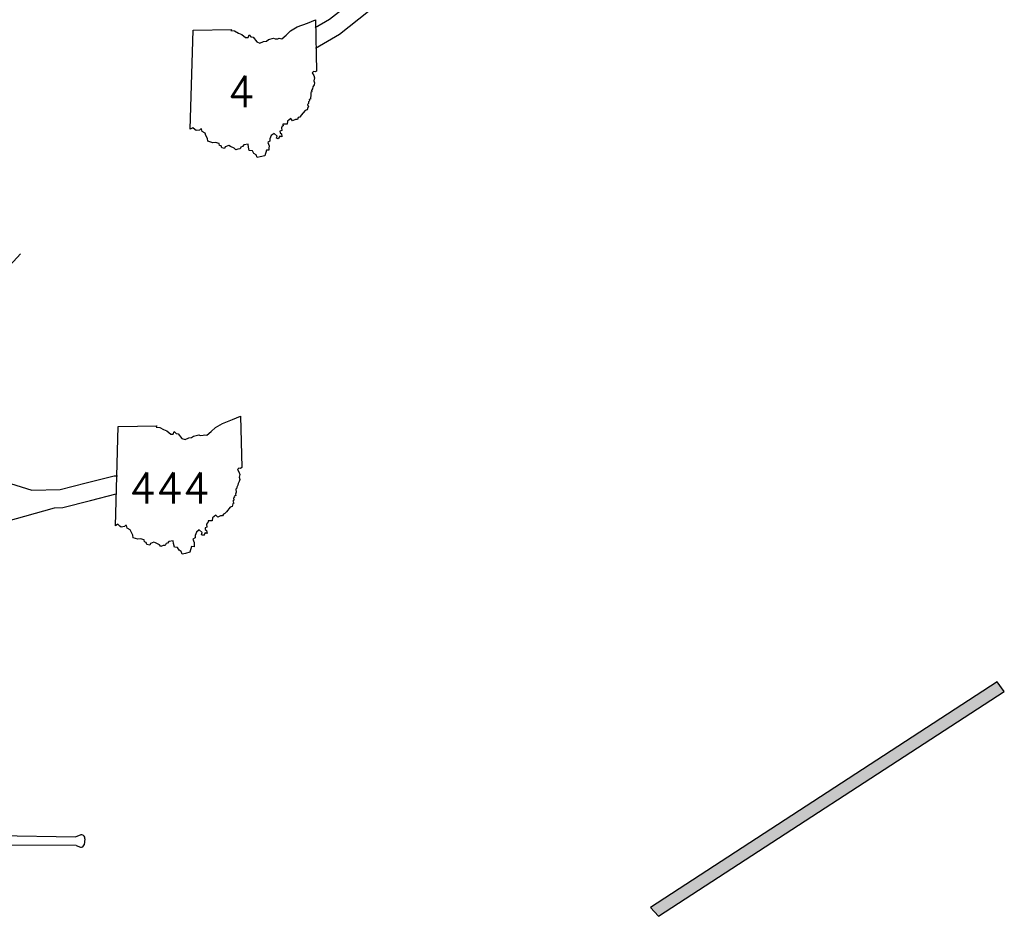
# Model space of a CAD drawing. Extents: x 1488644 to 1616065, y 656876 to 824748.
# Tile 15 of 22: x 1598517 to 1614827, y 729163 to 744014. Entities that reach past the tile are written whole.
import ezdxf
from ezdxf.enums import TextEntityAlignment as Align

# ---------------------------------------------------------------- set-up
doc = ezdxf.new("R2010")
doc.units = 0
doc.header["$MEASUREMENT"] = 0
for name, color, linetype in [('35', 7, 'Continuous'), ('61', 7, 'Continuous'), ('62', 7, 'Continuous'), ('8', 7, 'Continuous'), ('SHEET', 7, 'Continuous')]:
    doc.layers.add(name, color=color, linetype=linetype)
doc.styles.add('txt', font='simplex.shx', dxfattribs={"height": 0.2})

# ---------------------------------------------------------------- blocks, each defined once
blk = doc.blocks.new('SR1')
at = {"layer": '61', "color": 7, "linetype": 'Continuous'}
blk.add_lwpolyline([(-772.74, 884.06), (-218.93, 893.37), (-227.58, 876.08), (-175.31, 872.48), (-119.81, 841.99), (-72.88, 822.75), (-15.45, 777.35), (18.91, 777.86), (33.44, 815.07), (59.75, 786.35), (90.98, 781.22), (144.95, 712.9), (189.53, 698.11), (242.9, 721.53), (282.81, 725.37), (311.96, 748.52), (387.96, 768.31), (409.16, 756.45), (449.39, 758.84), (469.62, 767.61), (504.73, 759.78), (566.51, 811.68), (630.08, 872.88), (727.88, 930.61), (873.99, 985.3), (989.51, 1034.24), (1006.21, 293.52), (989.15, 283.14), (962.6, 288.03), (944.77, 267.24), (966.85, 232.58), (977.28, 195.97), (968.04, 155.61), (977.15, 122.3), (970.94, 94.44), (954.27, 66.72), (948.5, 40.27), (934.34, 12.43), (935.52, -3.16), (921.99, -15.5), (924.44, -61.84), (917.6, -87.51), (919.94, -109.65), (898.02, -115.46), (903.06, -133.76), (889.11, -147.88), (892.08, -172.22), (876.27, -187.71), (891.62, -218.79), (879.3, -228.65), (869.07, -266.44), (840.93, -274.11), (784.61, -343.24), (764.73, -369.36), (742.41, -375.87), (730.11, -402.72), (702.62, -402.82), (661.02, -421.41), (634.14, -389.4), (587.01, -427.94), (581.58, -472.44), (522, -471.02), (524.33, -493.52), (511.04, -500.09), (498.92, -522.62), (505.95, -562.68), (478.07, -572.88), (481.45, -596.15), (499.31, -610.38), (507.25, -654.82), (477.61, -645.81), (453.31, -683.27), (428.36, -674.48), (436.53, -642.74), (394.35, -604.59), (354.42, -635.15), (333.62, -683.98), (333.37, -716.84), (303.63, -736.7), (322.7, -783.12), (319.22, -815.08), (319.8, -845.45), (282.61, -844.37), (260.1, -926.34), (195.47, -941.99), (150.62, -951.38), (134.79, -914.14), (102.71, -894.53), (81.83, -857.04), (35.76, -851.93), (24.85, -800.48), (19.69, -758.7), (-43.27, -769.01), (-60.58, -794.55), (-82.91, -801.41), (-95.89, -827.14), (-126.35, -829.28), (-159.01, -841.41), (-180.4, -816.2), (-233.94, -790.85), (-257.99, -777.77), (-308.34, -798.08), (-319.08, -822.12), (-359.14, -811.52), (-368.52, -784.71), (-392.77, -776.67), (-398.13, -748.24), (-449.92, -733.1), (-489.57, -739.12), (-559.49, -716.25), (-563.74, -678.84), (-587.55, -633.27), (-599.98, -601.61), (-644.17, -577.44), (-653.13, -539.82), (-667.27, -540.94), (-680.19, -556.2), (-729.27, -563.22), (-748.88, -547.82), (-776.37, -521.58), (-812.68, -543.29), (-772.74, 884.06)], close=True, dxfattribs=at)
at = {"layer": '62', "color": 7, "linetype": 'Continuous'}
blk.add_line((-812.68, -543.29), (-772.74, 884.06), dxfattribs=at)
for points in [[(-772.74, 884.06), (-218.93, 893.37), (-227.58, 876.08), (-175.31, 872.48), (-119.81, 841.99), (-72.88, 822.75), (-15.45, 777.35), (18.91, 777.86), (33.44, 815.07), (59.75, 786.35), (90.98, 781.22), (144.95, 712.9), (189.53, 698.11), (242.9, 721.53), (282.81, 725.37), (311.96, 748.52), (387.96, 768.31), (409.16, 756.45), (449.39, 758.84), (469.62, 767.61), (504.73, 759.78), (566.51, 811.68), (630.08, 872.88), (727.88, 930.61), (873.99, 985.3), (989.51, 1034.24), (1006.21, 293.52)], [(1006.21, 293.52), (989.15, 283.14), (962.6, 288.03), (944.77, 267.24), (966.85, 232.58), (977.28, 195.97), (968.04, 155.61), (977.15, 122.3), (970.94, 94.44), (954.27, 66.72), (948.5, 40.27), (934.34, 12.43), (935.52, -3.16), (921.99, -15.5), (924.44, -61.84), (917.6, -87.51), (919.94, -109.65), (898.02, -115.46), (903.06, -133.76), (889.11, -147.88), (892.08, -172.22), (876.27, -187.71), (891.62, -218.79), (879.3, -228.65), (869.07, -266.44), (840.93, -274.11), (784.61, -343.24), (764.73, -369.36), (742.41, -375.87), (730.11, -402.72), (702.62, -402.82), (661.02, -421.41), (634.14, -389.4), (587.01, -427.94), (581.58, -472.44), (522, -471.02), (524.33, -493.52), (511.04, -500.09), (498.92, -522.62), (505.95, -562.68), (478.07, -572.88), (481.45, -596.15), (499.31, -610.38), (507.25, -654.82), (477.61, -645.81), (453.31, -683.27), (428.36, -674.48), (436.53, -642.74), (394.35, -604.59), (354.42, -635.15), (333.62, -683.98), (333.37, -716.84), (303.63, -736.7), (322.7, -783.12), (319.22, -815.08), (319.8, -845.45), (282.61, -844.37), (260.1, -926.34)], [(260.1, -926.34), (195.47, -941.99), (150.62, -951.38), (134.79, -914.14), (102.71, -894.53), (81.83, -857.04), (35.76, -851.93), (24.85, -800.48), (19.69, -758.7), (-43.27, -769.01), (-60.58, -794.55), (-82.91, -801.41), (-95.89, -827.14), (-126.35, -829.28), (-159.01, -841.41), (-180.4, -816.2), (-233.94, -790.85), (-257.99, -777.77), (-308.34, -798.08), (-319.08, -822.12), (-359.14, -811.52), (-368.52, -784.71), (-392.77, -776.67), (-398.13, -748.24), (-449.92, -733.1), (-489.57, -739.12), (-559.49, -716.25), (-563.74, -678.84), (-587.55, -633.27), (-599.98, -601.61), (-644.17, -577.44), (-653.13, -539.82), (-667.27, -540.94), (-680.19, -556.2), (-729.27, -563.22), (-748.88, -547.82), (-776.37, -521.58), (-812.68, -543.29)]]:
    blk.add_lwpolyline(points, dxfattribs=at)
at = {"layer": '62', "color": 7, "linetype": 'Continuous', "style": 'txt'}
blk.add_attdef('TAG00', text='', height=450, dxfattribs=at).set_placement((0, 0), align=Align.MIDDLE)

msp = doc.modelspace()

# ---------------------------------------------------------------- hatches: boundary and pattern name
at = {"layer": 'SHEET'}
h = msp.add_hatch(color=255, dxfattribs=at)
h.dxf.hatch_style = 1
h.paths.add_polyline_path([(1609098, 729163), (1614827, 732887), (1614708, 733047), (1608969, 729310)])

# ---------------------------------------------------------------- linework, layer by layer
at = {"layer": '35', "color": 2, "linetype": 'Continuous'}
for points in [[(1603414, 743887), (1603647, 744023), (1604094, 744379), (1604820, 745118), (1605805, 746195), (1606523, 747154), (1606860, 747918), (1607689, 750714)], [(1603419, 743542), (1603817, 743775), (1604295, 744156), (1605037, 744912), (1606037, 746003), (1606783, 747002), (1607143, 747814), (1607978, 750633)], [(1597561, 739079), (1598531, 740137)], [(1597549, 736867), (1597808, 736680), (1598100, 736473), (1598366, 736330), (1598718, 736219), (1599190, 736231), (1599617, 736341), (1600080, 736461), (1600140, 736461)], [(1599095, 735929), (1599232, 735932), (1599692, 736050), (1600116, 736161)]]:
    msp.add_lwpolyline(points, dxfattribs=at)
at = {"layer": '35', "color": 1, "linetype": 'Continuous'}
msp.add_lwpolyline([(1597466, 734981), (1597662, 735165), (1597719, 735218), (1597965, 735526), (1598290, 735701), (1599095, 735929)], dxfattribs=at)
at = {"layer": '8', "color": 7, "linetype": 'Continuous'}
for p, q in [((1597426, 730514), (1599446, 730480)), ((1599517, 730509), (1599446, 730480)), ((1599598, 730444), (1599583, 730347)), ((1599450, 730336), (1597808, 730342)), ((1599450, 730336), (1599523, 730309))]:
    msp.add_line(p, q, dxfattribs=at)
for centre, radius, start, end in [((1599538, 730453), 60, 351.8658, 110.918), ((1599538, 730351), 45, 250.926, 355.0897)]:
    msp.add_arc(centre, radius, start, end, dxfattribs=at)
at = {"layer": 'SHEET', "color": 1, "flags": 128}
msp.add_lwpolyline([(1609098, 729163), (1614827, 732887), (1614708, 733047), (1608969, 729310)], close=True, dxfattribs=at)

# ---------------------------------------------------------------- block references
at = {"layer": '61', "color": 7, "linetype": 'Continuous'}
ref = msp.add_blockref('SR1', (1602278, 742825), dxfattribs=dict(at, xscale=1.150003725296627, yscale=1.150003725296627))
ref.add_attrib('TAG00', ' 4 ', dxfattribs={"layer": '62', "color": 7, "linetype": 'Continuous', "height": 517.5, "style": 'txt'}).set_placement((1602188, 742825), align=Align.MIDDLE)
ref = msp.add_blockref('SR1', (1601038, 736257), dxfattribs=dict(at, xscale=1.150003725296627, yscale=1.150003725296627))
ref.add_attrib('TAG00', '444', dxfattribs={"layer": '62', "color": 7, "linetype": 'Continuous', "height": 517.5, "style": 'txt'}).set_placement((1601001, 736257), align=Align.MIDDLE)

doc.saveas('drawing.dxf')
